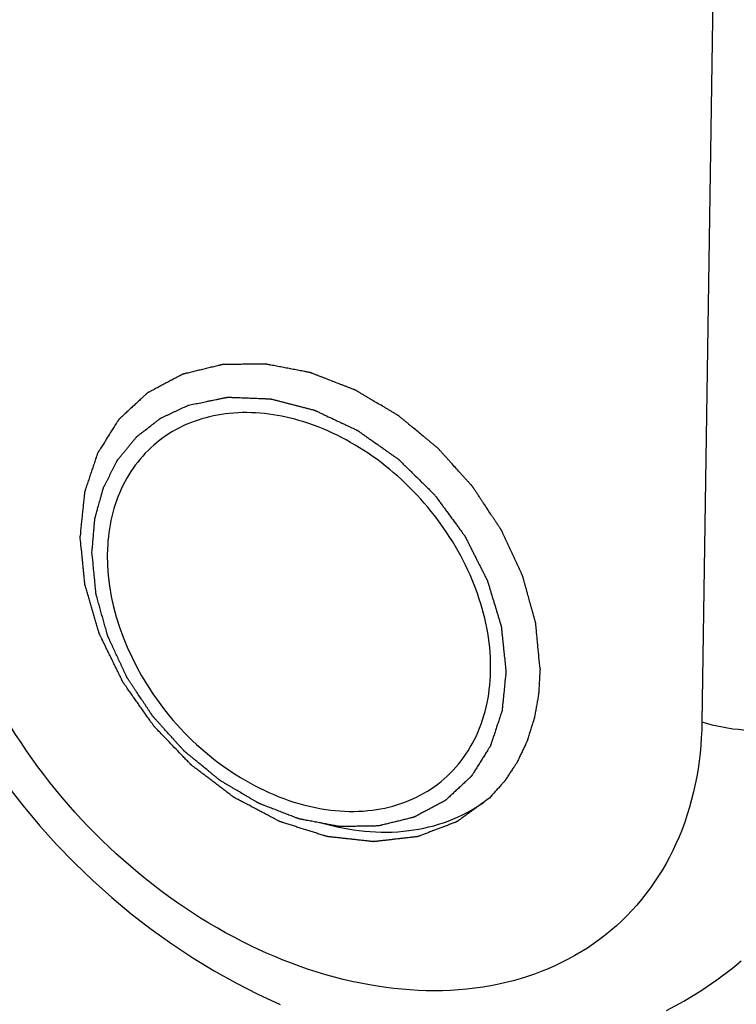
# Model space of a CAD drawing. Extents: x 0 to 594, y 0 to 420.
# Tile 76 of 93: x 550.84 to 554.08, y 219.95 to 224.4. Entities that reach past the tile are written whole.
import ezdxf

# ---------------------------------------------------------------- set-up
doc = ezdxf.new("R2010")
doc.units = 0
doc.header["$LTSCALE"] = 32.67
doc.layers.get('0').update_dxf_attribs({"linetype": 'CONTINUOUS'})

msp = doc.modelspace()

# ---------------------------------------------------------------- linework, layer by layer
at = {"color": 9, "linetype": 'CONTINUOUS'}
msp.add_line((554.0569, 230.0271), (553.9233, 221.2225), dxfattribs=at)
at = {"color": 7, "linetype": 'CONTINUOUS'}
for points in [[(550.7856, 220.9346), (550.8563, 220.8436), (550.9304, 220.7552), (551.0076, 220.6694), (551.0878, 220.5864), (551.1709, 220.5063), (551.2566, 220.4295), (551.3449, 220.3559), (551.4355, 220.2858), (551.5283, 220.2194), (551.623, 220.1567), (551.7196, 220.0978), (551.8178, 220.0431), (551.9175, 219.9925), (552.0183, 219.9462)], [(553.7631, 219.9193), (553.8422, 219.9612), (553.9183, 220.007), (553.9914, 220.0568), (554.0613, 220.1103), (554.1006, 220.1432)]]:
    msp.add_lwpolyline(points, dxfattribs=at)
msp.add_arc((552.0472, 221.9723), 0.8105, 175.1419, 176.1774, dxfattribs=at)
at = {"color": 2, "linetype": 'CONTINUOUS'}
for points, knots in [([(553.1919, 221.4635), (553.1903, 221.4808), (553.1878, 221.5067), (553.1845, 221.5413), (553.182, 221.5673), (553.18, 221.5889), (553.1783, 221.6062), (553.1771, 221.6192), (553.1759, 221.6321), (553.1748, 221.6429), (553.174, 221.6516), (553.1735, 221.657), (553.1731, 221.6613), (553.1728, 221.6646), (553.1725, 221.6673), (553.1723, 221.6692), (553.1722, 221.6702), (553.1722, 221.671), (553.1719, 221.6719), (553.1716, 221.673), (553.1711, 221.6749), (553.1703, 221.6776), (553.1694, 221.6809), (553.1682, 221.6853), (553.1666, 221.6908), (553.1642, 221.6996), (553.1611, 221.7106), (553.1575, 221.7238), (553.1538, 221.737), (553.1489, 221.7546), (553.1428, 221.7766), (553.1367, 221.7986), (553.1318, 221.8162), (553.1282, 221.8294), (553.1245, 221.8426), (553.1215, 221.8535), (553.119, 221.8623), (553.1175, 221.8678), (553.1163, 221.8722), (553.1154, 221.8755), (553.1146, 221.8783), (553.1141, 221.8802), (553.1137, 221.8813), (553.1136, 221.8821), (553.1131, 221.8829), (553.1127, 221.884), (553.1118, 221.8859), (553.1105, 221.8886), (553.1091, 221.8918), (553.1071, 221.8961), (553.1046, 221.9015), (553.1006, 221.9101), (553.0957, 221.9209), (553.0897, 221.9338), (553.0838, 221.9467), (553.0758, 221.9639), (553.0659, 221.9854), (553.056, 222.0069), (553.0481, 222.0242), (553.0421, 222.0371), (553.0362, 222.05), (553.0312, 222.0607), (553.0272, 222.0693), (553.0247, 222.0747), (553.0228, 222.079), (553.0213, 222.0822), (553.02, 222.0849), (553.0192, 222.0868), (553.0187, 222.0879), (553.0183, 222.0887), (553.0178, 222.0895), (553.0171, 222.0905), (553.0159, 222.0923), (553.0142, 222.0949), (553.0122, 222.098), (553.0094, 222.1021), (553.006, 222.1072), (553.0006, 222.1154), (552.9938, 222.1257), (552.9856, 222.1381), (552.9774, 222.1504), (552.9665, 222.1669), (552.9529, 222.1874), (552.9393, 222.208), (552.9284, 222.2245), (552.9202, 222.2368), (552.9121, 222.2492), (552.9053, 222.2594), (552.8998, 222.2677), (552.8964, 222.2728), (552.8937, 222.2769), (552.8916, 222.28), (552.8899, 222.2826), (552.8887, 222.2844), (552.8881, 222.2854), (552.8876, 222.2862), (552.8869, 222.2869), (552.8861, 222.2878), (552.8847, 222.2894), (552.8827, 222.2916), (552.8802, 222.2943), (552.8769, 222.298), (552.8729, 222.3025), (552.8663, 222.3098), (552.8582, 222.3188), (552.8484, 222.3297), (552.8386, 222.3406), (552.8255, 222.3551), (552.8092, 222.3732), (552.7929, 222.3913), (552.7798, 222.4058), (552.77, 222.4167), (552.7602, 222.4276), (552.752, 222.4366), (552.7455, 222.4439), (552.7414, 222.4484), (552.7382, 222.452), (552.7357, 222.4547), (552.7337, 222.457), (552.7323, 222.4586), (552.7314, 222.4595), (552.7308, 222.4602), (552.7301, 222.4607), (552.7292, 222.4615), (552.7276, 222.4629), (552.7252, 222.4648), (552.7224, 222.4671), (552.7187, 222.4702), (552.7141, 222.474), (552.7066, 222.4801), (552.6973, 222.4878), (552.6861, 222.497), (552.675, 222.5062), (552.6601, 222.5185), (552.6414, 222.5339), (552.6228, 222.5493), (552.6079, 222.5615), (552.5968, 222.5708), (552.5856, 222.58), (552.5763, 222.5877), (552.5688, 222.5938), (552.5642, 222.5976), (552.5605, 222.6007), (552.5577, 222.603), (552.5553, 222.6049), (552.5537, 222.6063), (552.5528, 222.607), (552.5521, 222.6077), (552.5513, 222.6081), (552.5503, 222.6087), (552.5485, 222.6097), (552.546, 222.6112), (552.543, 222.613), (552.5389, 222.6154), (552.5339, 222.6184), (552.5258, 222.6232), (552.5157, 222.6292), (552.5036, 222.6364), (552.4915, 222.6436), (552.4753, 222.6533), (552.4551, 222.6653), (552.4349, 222.6773), (552.4187, 222.6869), (552.4066, 222.6941), (552.3945, 222.7013), (552.3844, 222.7073), (552.3763, 222.7121), (552.3712, 222.7151), (552.3672, 222.7175), (552.3642, 222.7193), (552.3616, 222.7208), (552.3599, 222.7219), (552.3589, 222.7224), (552.3581, 222.7229), (552.3573, 222.7232), (552.3562, 222.7236), (552.3544, 222.7244), (552.3517, 222.7254), (552.3485, 222.7266), (552.3442, 222.7283), (552.3389, 222.7304), (552.3303, 222.7337), (552.3196, 222.7379), (552.3068, 222.7429), (552.2939, 222.7478), (552.2768, 222.7545), (552.2554, 222.7628), (552.234, 222.7711), (552.2169, 222.7778), (552.2041, 222.7828), (552.1912, 222.7877), (552.1805, 222.7919), (552.172, 222.7952), (552.1666, 222.7973), (552.1623, 222.799), (552.1591, 222.8002), (552.1564, 222.8012), (552.1546, 222.802), (552.1535, 222.8024), (552.1527, 222.8028), (552.1519, 222.8028), (552.1509, 222.8031), (552.149, 222.8034), (552.1464, 222.8039), (552.1432, 222.8045), (552.139, 222.8053), (552.1338, 222.8063), (552.1254, 222.8079), (552.1149, 222.8099), (552.1022, 222.8123), (552.0896, 222.8147), (552.0728, 222.8179), (552.0518, 222.8219), (552.0307, 222.826), (552.0139, 222.8292), (552.0013, 222.8316), (551.9887, 222.834), (551.9782, 222.836), (551.9698, 222.8376), (551.9645, 222.8386), (551.9603, 222.8394), (551.9572, 222.84), (551.9545, 222.8405), (551.9527, 222.8408), (551.9516, 222.841), (551.9508, 222.8412), (551.9501, 222.8412), (551.9491, 222.8412), (551.9473, 222.8411), (551.9448, 222.8411), (551.9417, 222.8411), (551.9377, 222.841), (551.9326, 222.8409), (551.9246, 222.8408), (551.9144, 222.8407), (551.9023, 222.8405), (551.8902, 222.8404), (551.874, 222.8402), (551.8538, 222.8399), (551.8335, 222.8396), (551.8174, 222.8394), (551.8052, 222.8393), (551.7931, 222.8391), (551.783, 222.839), (551.7749, 222.8389), (551.7698, 222.8388), (551.7658, 222.8387), (551.7627, 222.8387), (551.7602, 222.8387), (551.7585, 222.8386), (551.7574, 222.8386), (551.7567, 222.8387), (551.756, 222.8384), (551.755, 222.8382), (551.7534, 222.8378), (551.7511, 222.8373), (551.7483, 222.8366), (551.7446, 222.8357), (551.7399, 222.8345), (551.7324, 222.8327), (551.7231, 222.8305), (551.7119, 222.8277), (551.7007, 222.825), (551.6858, 222.8214), (551.6671, 222.8169), (551.6485, 222.8123), (551.6336, 222.8087), (551.6224, 222.806), (551.6112, 222.8033), (551.6019, 222.801), (551.5944, 222.7992), (551.5897, 222.798), (551.586, 222.7971), (551.5832, 222.7965), (551.5809, 222.7959), (551.5792, 222.7955), (551.5783, 222.7953), (551.5776, 222.7951), (551.577, 222.7947), (551.5761, 222.7943), (551.5747, 222.7935), (551.5726, 222.7924), (551.5701, 222.7911), (551.5668, 222.7894), (551.5626, 222.7872), (551.556, 222.7836), (551.5476, 222.7792), (551.5377, 222.7739), (551.5277, 222.7686), (551.5144, 222.7616), (551.4977, 222.7528), (551.4811, 222.744), (551.4678, 222.7369), (551.4578, 222.7316), (551.4478, 222.7263), (551.4395, 222.7219), (551.4328, 222.7184), (551.4287, 222.7162), (551.4253, 222.7144), (551.4228, 222.7131), (551.4208, 222.712), (551.4193, 222.7112), (551.4185, 222.7108), (551.4178, 222.7105), (551.4174, 222.71), (551.4167, 222.7094), (551.4155, 222.7083), (551.4138, 222.7067), (551.4118, 222.7049), (551.4091, 222.7024), (551.4058, 222.6992), (551.4004, 222.6943), (551.3937, 222.688), (551.3857, 222.6806), (551.3776, 222.6731), (551.3669, 222.6631), (551.3535, 222.6507), (551.3401, 222.6382), (551.3293, 222.6283), (551.3213, 222.6208), (551.3133, 222.6133), (551.3066, 222.6071), (551.3012, 222.6021), (551.2978, 222.599), (551.2952, 222.5965), (551.2931, 222.5946), (551.2915, 222.5931), (551.2903, 222.592), (551.2896, 222.5914), (551.2891, 222.5909), (551.2888, 222.5903), (551.2882, 222.5895), (551.2874, 222.5881), (551.2861, 222.5862), (551.2846, 222.5838), (551.2826, 222.5807), (551.2801, 222.5767), (551.2761, 222.5704), (551.2711, 222.5626), (551.2652, 222.5531), (551.2592, 222.5437), (551.2512, 222.5311), (551.2412, 222.5154), (551.2312, 222.4996), (551.2232, 222.487), (551.2172, 222.4776), (551.2112, 222.4681), (551.2063, 222.4603), (551.2023, 222.454), (551.1998, 222.45), (551.1978, 222.4469), (551.1963, 222.4445), (551.195, 222.4426), (551.1941, 222.4412), (551.1937, 222.4404), (551.1932, 222.4398), (551.1931, 222.4391), (551.1927, 222.4382), (551.1922, 222.4366), (551.1914, 222.4343), (551.1905, 222.4315), (551.1893, 222.4278), (551.1877, 222.4232), (551.1852, 222.4159), (551.1822, 222.4067), (551.1784, 222.3956), (551.1747, 222.3845), (551.1698, 222.3698), (551.1636, 222.3514), (551.1574, 222.333), (551.1525, 222.3182), (551.1488, 222.3072), (551.1451, 222.2961), (551.142, 222.2869), (551.1395, 222.2795), (551.138, 222.2749), (551.1368, 222.2713), (551.1358, 222.2685), (551.1351, 222.2662), (551.1345, 222.2646), (551.1342, 222.2637), (551.1339, 222.263), (551.1339, 222.2622), (551.1338, 222.2612), (551.1336, 222.2593), (551.1333, 222.2567), (551.133, 222.2536), (551.1326, 222.2495), (551.1321, 222.2443), (551.1312, 222.236), (551.1301, 222.2256), (551.1288, 222.2131), (551.1276, 222.2006), (551.1259, 222.184), (551.1237, 222.1632), (551.1212, 222.1383), (551.1177, 222.105), (551.1152, 222.0801), (551.1135, 222.0635)], [0, 0, 0, 0, 0.015625, 0.023438, 0.03125, 0.039062, 0.042969, 0.046875, 0.050781, 0.054688, 0.056641, 0.058594, 0.05957, 0.060547, 0.061523, 0.062012, 0.062256, 0.0625, 0.062744, 0.062988, 0.063477, 0.064453, 0.06543, 0.066406, 0.068359, 0.070312, 0.074219, 0.078125, 0.082031, 0.085938, 0.09375, 0.101562, 0.105469, 0.109375, 0.113281, 0.117188, 0.119141, 0.121094, 0.12207, 0.123047, 0.124023, 0.124512, 0.124756, 0.125, 0.125244, 0.125488, 0.125977, 0.126953, 0.12793, 0.128906, 0.130859, 0.132812, 0.136719, 0.140625, 0.144531, 0.148438, 0.15625, 0.164062, 0.167969, 0.171875, 0.175781, 0.179688, 0.181641, 0.183594, 0.18457, 0.185547, 0.186523, 0.187012, 0.187256, 0.1875, 0.187744, 0.187988, 0.188477, 0.189453, 0.19043, 0.191406, 0.193359, 0.195312, 0.199219, 0.203125, 0.207031, 0.210938, 0.21875, 0.226562, 0.230469, 0.234375, 0.238281, 0.242188, 0.244141, 0.246094, 0.24707, 0.248047, 0.249023, 0.249512, 0.249756, 0.25, 0.250244, 0.250488, 0.250977, 0.251953, 0.25293, 0.253906, 0.255859, 0.257812, 0.261719, 0.265625, 0.269531, 0.273438, 0.28125, 0.289062, 0.292969, 0.296875, 0.300781, 0.304688, 0.306641, 0.308594, 0.30957, 0.310547, 0.311523, 0.312012, 0.312256, 0.3125, 0.312744, 0.312988, 0.313477, 0.314453, 0.31543, 0.316406, 0.318359, 0.320312, 0.324219, 0.328125, 0.332031, 0.335938, 0.34375, 0.351562, 0.355469, 0.359375, 0.363281, 0.367188, 0.369141, 0.371094, 0.37207, 0.373047, 0.374023, 0.374512, 0.374756, 0.375, 0.375244, 0.375488, 0.375977, 0.376953, 0.37793, 0.378906, 0.380859, 0.382812, 0.386719, 0.390625, 0.394531, 0.398438, 0.40625, 0.414062, 0.417969, 0.421875, 0.425781, 0.429688, 0.431641, 0.433594, 0.43457, 0.435547, 0.436523, 0.437012, 0.437256, 0.4375, 0.437744, 0.437988, 0.438477, 0.439453, 0.44043, 0.441406, 0.443359, 0.445312, 0.449219, 0.453125, 0.457031, 0.460938, 0.46875, 0.476562, 0.480469, 0.484375, 0.488281, 0.492188, 0.494141, 0.496094, 0.49707, 0.498047, 0.499023, 0.499512, 0.499756, 0.5, 0.500244, 0.500488, 0.500977, 0.501953, 0.50293, 0.503906, 0.505859, 0.507812, 0.511719, 0.515625, 0.519531, 0.523438, 0.53125, 0.539062, 0.542969, 0.546875, 0.550781, 0.554688, 0.556641, 0.558594, 0.55957, 0.560547, 0.561523, 0.562012, 0.562256, 0.5625, 0.562744, 0.562988, 0.563477, 0.564453, 0.56543, 0.566406, 0.568359, 0.570312, 0.574219, 0.578125, 0.582031, 0.585938, 0.59375, 0.601562, 0.605469, 0.609375, 0.613281, 0.617188, 0.619141, 0.621094, 0.62207, 0.623047, 0.624023, 0.624512, 0.624756, 0.625, 0.625244, 0.625488, 0.625977, 0.626953, 0.62793, 0.628906, 0.630859, 0.632812, 0.636719, 0.640625, 0.644531, 0.648438, 0.65625, 0.664062, 0.667969, 0.671875, 0.675781, 0.679688, 0.681641, 0.683594, 0.68457, 0.685547, 0.686523, 0.687012, 0.687256, 0.6875, 0.687744, 0.687988, 0.688477, 0.689453, 0.69043, 0.691406, 0.693359, 0.695312, 0.699219, 0.703125, 0.707031, 0.710938, 0.71875, 0.726562, 0.730469, 0.734375, 0.738281, 0.742188, 0.744141, 0.746094, 0.74707, 0.748047, 0.749023, 0.749512, 0.749756, 0.75, 0.750244, 0.750488, 0.750977, 0.751953, 0.75293, 0.753906, 0.755859, 0.757812, 0.761719, 0.765625, 0.769531, 0.773438, 0.78125, 0.789062, 0.792969, 0.796875, 0.800781, 0.804688, 0.806641, 0.808594, 0.80957, 0.810547, 0.811523, 0.812012, 0.812256, 0.8125, 0.812744, 0.812988, 0.813477, 0.814453, 0.81543, 0.816406, 0.818359, 0.820312, 0.824219, 0.828125, 0.832031, 0.835938, 0.84375, 0.851562, 0.855469, 0.859375, 0.863281, 0.867188, 0.869141, 0.871094, 0.87207, 0.873047, 0.874023, 0.874512, 0.874756, 0.875, 0.875244, 0.875488, 0.875977, 0.876953, 0.87793, 0.878906, 0.880859, 0.882812, 0.886719, 0.890625, 0.894531, 0.898438, 0.90625, 0.914062, 0.917969, 0.921875, 0.925781, 0.929688, 0.931641, 0.933594, 0.93457, 0.935547, 0.936523, 0.937012, 0.937256, 0.9375, 0.937744, 0.937988, 0.938477, 0.939453, 0.94043, 0.941406, 0.943359, 0.945312, 0.949219, 0.953125, 0.957031, 0.960938, 0.96875, 0.976562, 0.984375, 1, 1, 1, 1]), ([(551.6027, 222.655), (551.612, 222.6569), (551.6306, 222.6606), (551.6585, 222.6663), (551.6817, 222.671), (551.7003, 222.6748), (551.7142, 222.6777), (551.7281, 222.6805), (551.7421, 222.6833), (551.7537, 222.6857), (551.763, 222.6876), (551.7688, 222.6888), (551.7734, 222.6897), (551.7763, 222.6903), (551.7786, 222.6908), (551.7801, 222.6911), (551.7813, 222.6913), (551.7825, 222.6912), (551.7847, 222.6912), (551.7879, 222.691), (551.7916, 222.6909), (551.7954, 222.6907), (551.8004, 222.6905), (551.8067, 222.6903), (551.8167, 222.6899), (551.8293, 222.6894), (551.8444, 222.6888), (551.8645, 222.688), (551.8896, 222.687), (551.9147, 222.6861), (551.9348, 222.6853), (551.9473, 222.6848), (551.9561, 222.6844), (551.9611, 222.6842), (551.9649, 222.6841), (551.968, 222.684), (551.9706, 222.6839), (551.9724, 222.6838), (551.974, 222.6838), (551.9753, 222.6834), (551.9766, 222.6831), (551.9782, 222.6827), (551.9821, 222.6817), (551.9879, 222.6802), (551.9957, 222.6782), (552.0034, 222.6762), (552.0138, 222.6735), (552.0267, 222.6702), (552.0422, 222.6662), (552.0578, 222.6622), (552.0733, 222.6582), (552.0888, 222.6542), (552.1043, 222.6502), (552.1198, 222.6462), (552.1328, 222.6429), (552.1431, 222.6403), (552.1509, 222.6383), (552.1587, 222.6363), (552.1645, 222.6348), (552.1684, 222.6338), (552.17, 222.6334), (552.1713, 222.633), (552.1726, 222.6327), (552.1741, 222.632), (552.1761, 222.6311), (552.1786, 222.6299), (552.1818, 222.6284), (552.1856, 222.6266), (552.1907, 222.6242), (552.1996, 222.6199), (552.2123, 222.6139), (552.2327, 222.6043), (552.2582, 222.5923), (552.2836, 222.5803), (552.304, 222.5707), (552.3193, 222.5635), (552.332, 222.5575), (552.3422, 222.5527), (552.3498, 222.5491), (552.3562, 222.546), (552.3613, 222.5437), (552.3651, 222.5418), (552.3683, 222.5404), (552.3706, 222.5386), (552.373, 222.537), (552.376, 222.5348), (552.3808, 222.5315), (552.3868, 222.5273), (552.3963, 222.5205), (552.4083, 222.5121), (552.4226, 222.502), (552.4417, 222.4885), (552.4609, 222.4751), (552.48, 222.4616), (552.4943, 222.4515), (552.5087, 222.4414), (552.5206, 222.433), (552.5302, 222.4262), (552.5361, 222.422), (552.5409, 222.4187), (552.5445, 222.4161), (552.5475, 222.414), (552.5496, 222.4126), (552.5508, 222.4117), (552.5517, 222.4111), (552.5525, 222.4103), (552.5535, 222.4093), (552.5554, 222.4074), (552.5581, 222.4048), (552.5612, 222.4017), (552.5655, 222.3975), (552.5708, 222.3923), (552.5793, 222.3839), (552.5899, 222.3734), (552.6027, 222.3609), (552.6154, 222.3484), (552.6325, 222.3316), (552.6495, 222.3149), (552.6665, 222.2982), (552.6792, 222.2857), (552.6898, 222.2752), (552.6983, 222.2668), (552.7037, 222.2616), (552.7079, 222.2574), (552.7106, 222.2548), (552.7127, 222.2527), (552.7149, 222.2507), (552.7171, 222.2476), (552.7198, 222.2439), (552.7233, 222.239), (552.7278, 222.2329), (552.7332, 222.2256), (552.7404, 222.2158), (552.7493, 222.2036), (552.7601, 222.189), (552.7744, 222.1694), (552.7923, 222.145), (552.8102, 222.1205), (552.8245, 222.101), (552.8335, 222.0888), (552.8398, 222.0802), (552.8433, 222.0753), (552.846, 222.0717), (552.8483, 222.0686), (552.8501, 222.0662), (552.8514, 222.0643), (552.8526, 222.0628), (552.8532, 222.0615), (552.8542, 222.0595), (552.8563, 222.0553), (552.8596, 222.0488), (552.8636, 222.041), (552.8675, 222.0331), (552.8728, 222.0227), (552.8794, 222.0097), (552.8873, 221.994), (552.8952, 221.9784), (552.9031, 221.9627), (552.911, 221.9471), (552.9189, 221.9314), (552.9268, 221.9158), (552.9334, 221.9027), (552.9387, 221.8923), (552.9426, 221.8845), (552.9466, 221.8767), (552.9499, 221.8701), (552.952, 221.8659), (552.953, 221.8639), (552.9537, 221.8626), (552.9542, 221.861), (552.9548, 221.8589), (552.9556, 221.8562), (552.9567, 221.8529), (552.9579, 221.8488), (552.9595, 221.8435), (552.9624, 221.834), (552.9665, 221.8206), (552.973, 221.799), (552.9812, 221.7721), (552.9894, 221.7452), (552.9959, 221.7237), (553.0008, 221.7075), (553.0049, 221.6941), (553.0082, 221.6833), (553.0106, 221.6752), (553.0127, 221.6685), (553.0143, 221.6631), (553.0155, 221.6591), (553.0166, 221.6557), (553.0168, 221.653), (553.0171, 221.6504), (553.0174, 221.647), (553.018, 221.6416), (553.0187, 221.635), (553.0198, 221.6242), (553.0212, 221.6109), (553.0229, 221.5948), (553.0246, 221.5787), (553.0262, 221.5627), (553.0285, 221.5412), (553.0313, 221.5144), (553.0346, 221.4823), (553.0369, 221.4609), (553.038, 221.4502)], [0, 0, 0, 0, 0.015625, 0.03125, 0.046875, 0.054688, 0.0625, 0.070312, 0.078125, 0.085938, 0.089844, 0.09375, 0.095703, 0.097656, 0.098633, 0.099609, 0.100098, 0.100586, 0.101562, 0.103516, 0.105469, 0.107422, 0.109375, 0.113281, 0.117188, 0.125, 0.132812, 0.140625, 0.15625, 0.171875, 0.179688, 0.1875, 0.191406, 0.193359, 0.195312, 0.197266, 0.198242, 0.199219, 0.200195, 0.200684, 0.201172, 0.202148, 0.203125, 0.207031, 0.210938, 0.214844, 0.21875, 0.226562, 0.234375, 0.242188, 0.25, 0.257812, 0.265625, 0.273438, 0.28125, 0.285156, 0.289062, 0.292969, 0.296875, 0.297852, 0.298828, 0.299316, 0.299805, 0.300781, 0.301758, 0.302734, 0.304688, 0.306641, 0.308594, 0.3125, 0.320312, 0.328125, 0.34375, 0.359375, 0.367188, 0.375, 0.382812, 0.386719, 0.390625, 0.394531, 0.396484, 0.398438, 0.400391, 0.401367, 0.402344, 0.404297, 0.40625, 0.410156, 0.414062, 0.421875, 0.429688, 0.4375, 0.453125, 0.460938, 0.46875, 0.476562, 0.484375, 0.488281, 0.492188, 0.494141, 0.496094, 0.498047, 0.499023, 0.499512, 0.5, 0.500488, 0.500977, 0.501953, 0.503906, 0.505859, 0.507812, 0.511719, 0.515625, 0.523438, 0.53125, 0.539062, 0.546875, 0.5625, 0.570312, 0.578125, 0.585938, 0.589844, 0.59375, 0.595703, 0.597656, 0.598633, 0.599609, 0.601562, 0.603516, 0.605469, 0.609375, 0.613281, 0.617188, 0.625, 0.632812, 0.640625, 0.65625, 0.671875, 0.679688, 0.6875, 0.691406, 0.693359, 0.695312, 0.697266, 0.698242, 0.699219, 0.700195, 0.700684, 0.701172, 0.703125, 0.707031, 0.710938, 0.714844, 0.71875, 0.726562, 0.734375, 0.742188, 0.75, 0.757812, 0.765625, 0.773438, 0.78125, 0.785156, 0.789062, 0.792969, 0.796875, 0.798828, 0.799316, 0.799805, 0.800781, 0.801758, 0.802734, 0.804688, 0.806641, 0.808594, 0.8125, 0.820312, 0.828125, 0.84375, 0.859375, 0.867188, 0.875, 0.882812, 0.886719, 0.890625, 0.894531, 0.896484, 0.898438, 0.900391, 0.901367, 0.902344, 0.904297, 0.90625, 0.910156, 0.914062, 0.921875, 0.929688, 0.9375, 0.945312, 0.953125, 0.96875, 0.984375, 1, 1, 1, 1]), ([(551.1674, 221.9902), (551.1682, 221.9997), (551.1699, 222.0187), (551.1723, 222.0473), (551.1744, 222.071), (551.176, 222.0901), (551.1772, 222.1043), (551.1782, 222.1162), (551.1791, 222.1257), (551.1796, 222.1317), (551.18, 222.1364), (551.1802, 222.1394), (551.1804, 222.1415), (551.1805, 222.1427), (551.1809, 222.1437), (551.1812, 222.1451), (551.1819, 222.1473), (551.1826, 222.1501), (551.1838, 222.1544), (551.1854, 222.1599), (551.1872, 222.1665), (551.1896, 222.1753), (551.1939, 222.1906), (551.2, 222.2126), (551.206, 222.2345), (551.2103, 222.2498), (551.2127, 222.2586), (551.2146, 222.2652), (551.2161, 222.2707), (551.2173, 222.2751), (551.2181, 222.2778), (551.2187, 222.28), (551.2191, 222.2814), (551.2193, 222.2825), (551.2198, 222.2835), (551.2207, 222.2852), (551.2219, 222.2876), (551.2239, 222.2915), (551.2264, 222.2964), (551.2304, 222.3042), (551.2353, 222.3139), (551.2413, 222.3256), (551.2473, 222.3373), (551.2532, 222.349), (551.2592, 222.3606), (551.2652, 222.3723), (551.2702, 222.3821), (551.2741, 222.3898), (551.2766, 222.3947), (551.2786, 222.3986), (551.2801, 222.4015), (551.2814, 222.404), (551.2822, 222.4057), (551.2827, 222.4066), (551.283, 222.4074), (551.2836, 222.408), (551.2843, 222.4088), (551.2855, 222.4102), (551.2871, 222.4123), (551.2892, 222.4148), (551.2919, 222.4181), (551.2953, 222.4222), (551.3007, 222.4288), (551.3074, 222.437), (551.3156, 222.4469), (551.3237, 222.4568), (551.3318, 222.4666), (551.3399, 222.4765), (551.3481, 222.4864), (551.3548, 222.4946), (551.3602, 222.5012), (551.3636, 222.5053), (551.3663, 222.5086), (551.368, 222.5107), (551.3692, 222.5121), (551.3699, 222.5129), (551.3708, 222.5135), (551.3718, 222.5144), (551.3735, 222.5157), (551.3756, 222.5173), (551.3789, 222.5199), (551.3831, 222.5231), (551.3881, 222.527), (551.3948, 222.5322), (551.4065, 222.5413), (551.4233, 222.5543), (551.44, 222.5673), (551.4517, 222.5764), (551.4584, 222.5816), (551.4635, 222.5855), (551.4677, 222.5888), (551.471, 222.5914), (551.4731, 222.593), (551.4748, 222.5943), (551.4758, 222.5951), (551.4766, 222.5958), (551.4773, 222.5961), (551.4781, 222.5965), (551.4796, 222.5972), (551.4818, 222.5982), (551.4857, 222.6001), (551.4906, 222.6024), (551.4985, 222.6061), (551.5083, 222.6107), (551.5201, 222.6162), (551.5319, 222.6217), (551.5437, 222.6273), (551.5595, 222.6347), (551.5791, 222.6439), (551.5949, 222.6513), (551.6027, 222.655)], [0, 0, 0, 0, 0.03125, 0.0625, 0.09375, 0.109375, 0.125, 0.140625, 0.148438, 0.15625, 0.160156, 0.164062, 0.166016, 0.166992, 0.167969, 0.169922, 0.171875, 0.175781, 0.179688, 0.1875, 0.195312, 0.203125, 0.21875, 0.25, 0.28125, 0.296875, 0.304688, 0.3125, 0.320312, 0.324219, 0.328125, 0.330078, 0.332031, 0.333008, 0.333984, 0.335938, 0.339844, 0.34375, 0.351562, 0.359375, 0.375, 0.390625, 0.40625, 0.421875, 0.4375, 0.453125, 0.46875, 0.476562, 0.484375, 0.488281, 0.492188, 0.496094, 0.498047, 0.499023, 0.5, 0.500977, 0.501953, 0.503906, 0.507812, 0.511719, 0.515625, 0.523438, 0.53125, 0.546875, 0.5625, 0.578125, 0.59375, 0.609375, 0.625, 0.640625, 0.648438, 0.65625, 0.660156, 0.664062, 0.666016, 0.666992, 0.667969, 0.669922, 0.671875, 0.675781, 0.679688, 0.6875, 0.695312, 0.703125, 0.71875, 0.75, 0.78125, 0.796875, 0.804688, 0.8125, 0.820312, 0.824219, 0.828125, 0.830078, 0.832031, 0.833008, 0.833984, 0.834961, 0.835938, 0.839844, 0.84375, 0.851562, 0.859375, 0.875, 0.890625, 0.90625, 0.921875, 0.9375, 0.96875, 1, 1, 1, 1]), ([(552.9634, 220.8792), (552.9542, 220.8725), (552.9358, 220.8591), (552.9127, 220.8424), (552.8943, 220.829), (552.8805, 220.8189), (552.8667, 220.8089), (552.8529, 220.7988), (552.8414, 220.7904), (552.8333, 220.7846), (552.8287, 220.7812), (552.8253, 220.7787), (552.8224, 220.7766), (552.8201, 220.775), (552.8187, 220.7739), (552.8175, 220.7731), (552.8168, 220.7726), (552.8162, 220.7721), (552.8156, 220.7718), (552.8143, 220.7714), (552.8126, 220.7707), (552.8098, 220.7696), (552.8064, 220.7683), (552.8008, 220.7662), (552.7939, 220.7636), (552.7856, 220.7604), (552.7745, 220.7562), (552.7606, 220.7509), (552.7439, 220.7446), (552.7273, 220.7383), (552.7106, 220.732), (552.694, 220.7256), (552.6801, 220.7204), (552.669, 220.7161), (552.6607, 220.713), (552.6537, 220.7103), (552.6482, 220.7082), (552.6447, 220.7069), (552.6419, 220.7059), (552.6402, 220.7052), (552.639, 220.7047), (552.6383, 220.7045), (552.6375, 220.7044), (552.6365, 220.7043), (552.635, 220.7041), (552.6331, 220.7039), (552.63, 220.7036), (552.6261, 220.7031), (552.6214, 220.7026), (552.6153, 220.7019), (552.6044, 220.7006), (552.5889, 220.6989), (552.5704, 220.6967), (552.5518, 220.6946), (552.5332, 220.6925), (552.5146, 220.6903), (552.4992, 220.6886), (552.4868, 220.6871), (552.4775, 220.6861), (552.4682, 220.685), (552.4605, 220.6841), (552.4543, 220.6834), (552.4504, 220.683), (552.4473, 220.6826), (552.445, 220.6823), (552.443, 220.6821), (552.4417, 220.682), (552.4409, 220.6819), (552.4403, 220.6818), (552.4397, 220.6819), (552.4389, 220.682), (552.4375, 220.6821), (552.4354, 220.6824), (552.4329, 220.6826), (552.4297, 220.683), (552.4255, 220.6834), (552.419, 220.6841), (552.4108, 220.685), (552.4009, 220.6861), (552.391, 220.6872), (552.3779, 220.6886), (552.3615, 220.6904), (552.3418, 220.6926), (552.322, 220.6947), (552.3023, 220.6969), (552.2826, 220.6991), (552.2662, 220.7009), (552.2547, 220.7021), (552.2481, 220.7028), (552.2432, 220.7034), (552.2383, 220.7039), (552.2346, 220.7043), (552.2321, 220.7046), (552.2311, 220.7047), (552.2302, 220.7048), (552.2294, 220.705), (552.228, 220.7055), (552.2259, 220.7061), (552.2225, 220.7072), (552.2184, 220.7085), (552.2117, 220.7106), (552.2033, 220.7133), (552.1933, 220.7164), (552.18, 220.7207), (552.1633, 220.726), (552.1433, 220.7323), (552.1233, 220.7387), (552.1032, 220.745), (552.0832, 220.7514), (552.0665, 220.7567), (552.0532, 220.7609), (552.0432, 220.7641), (552.0348, 220.7667), (552.0282, 220.7688), (552.024, 220.7702), (552.0206, 220.7712), (552.0186, 220.7719), (552.0171, 220.7723), (552.0163, 220.7726), (552.0155, 220.7731), (552.0144, 220.7736), (552.012, 220.7749), (552.0084, 220.7768), (552.0035, 220.7794), (551.9986, 220.782), (551.9921, 220.7854), (551.9808, 220.7914), (551.9645, 220.7999), (551.945, 220.8102), (551.9256, 220.8205), (551.9061, 220.8308), (551.8866, 220.8411), (551.8704, 220.8496), (551.8574, 220.8565), (551.8476, 220.8616), (551.8379, 220.8667), (551.8298, 220.871), (551.8233, 220.8745), (551.8192, 220.8766), (551.816, 220.8783), (551.8135, 220.8796), (551.8115, 220.8807), (551.8101, 220.8814), (551.8093, 220.8818), (551.8087, 220.8821), (551.8081, 220.8826), (551.8073, 220.8832), (551.806, 220.8842), (551.8041, 220.8856), (551.8019, 220.8873), (551.7989, 220.8896), (551.7951, 220.8925), (551.789, 220.8971), (551.7815, 220.9028), (551.7724, 220.9097), (551.7634, 220.9166), (551.7513, 220.9258), (551.7362, 220.9372), (551.7181, 220.951), (551.7, 220.9648), (551.6818, 220.9785), (551.6637, 220.9923), (551.6486, 221.0038), (551.6381, 221.0118), (551.632, 221.0164), (551.6275, 221.0198), (551.623, 221.0233), (551.6196, 221.0259), (551.6173, 221.0276), (551.6164, 221.0283), (551.6156, 221.0289), (551.6149, 221.0295), (551.6138, 221.0307), (551.6121, 221.0324), (551.6095, 221.0352), (551.6062, 221.0386), (551.601, 221.044), (551.5944, 221.0509), (551.5865, 221.059), (551.5761, 221.07), (551.5577, 221.0891), (551.5315, 221.1164), (551.5052, 221.1437), (551.4869, 221.1628), (551.4764, 221.1737), (551.4685, 221.1819), (551.4619, 221.1887), (551.4567, 221.1941), (551.4534, 221.1976), (551.4508, 221.2003), (551.4492, 221.202), (551.448, 221.2032), (551.4474, 221.2039), (551.4468, 221.2047), (551.4461, 221.2057), (551.4445, 221.208), (551.442, 221.2116), (551.4387, 221.2163), (551.4354, 221.221), (551.431, 221.2273), (551.4232, 221.2383), (551.4122, 221.254), (551.399, 221.2728), (551.3857, 221.2917), (551.3725, 221.3105), (551.3593, 221.3294), (551.3482, 221.3451), (551.3394, 221.3577), (551.3328, 221.3671), (551.3262, 221.3765), (551.3206, 221.3844), (551.3162, 221.3907), (551.3135, 221.3946), (551.3113, 221.3977), (551.3096, 221.4001), (551.3082, 221.4021), (551.3073, 221.4034), (551.3067, 221.4042), (551.3063, 221.4048), (551.306, 221.4054), (551.3056, 221.4063), (551.3049, 221.4078), (551.3038, 221.4099), (551.3026, 221.4124), (551.301, 221.4158), (551.2989, 221.42), (551.2956, 221.4268), (551.2915, 221.4352), (551.2865, 221.4454), (551.2816, 221.4555), (551.275, 221.469), (551.2668, 221.4859), (551.2569, 221.5062), (551.247, 221.5265), (551.2371, 221.5467), (551.2272, 221.567), (551.219, 221.5839), (551.2132, 221.5957), (551.2099, 221.6025), (551.2075, 221.6075), (551.205, 221.6126), (551.2032, 221.6164), (551.2019, 221.619), (551.2014, 221.62), (551.201, 221.6209), (551.2007, 221.6217), (551.2003, 221.6232), (551.1996, 221.6254), (551.1986, 221.6289), (551.1973, 221.6332), (551.1953, 221.6402), (551.1927, 221.6488), (551.1897, 221.6593), (551.1856, 221.6732), (551.1805, 221.6905), (551.1744, 221.7114), (551.1683, 221.7322), (551.1622, 221.753), (551.1561, 221.7739), (551.151, 221.7912), (551.1469, 221.8051), (551.1438, 221.8156), (551.1413, 221.8242), (551.1393, 221.8312), (551.138, 221.8355), (551.137, 221.839), (551.1363, 221.8412), (551.1359, 221.8427), (551.1356, 221.8436), (551.1356, 221.8444), (551.1355, 221.8455), (551.1352, 221.8481), (551.1348, 221.8519), (551.1343, 221.8571), (551.1338, 221.8623), (551.1331, 221.8691), (551.1319, 221.8812), (551.1301, 221.8984), (551.128, 221.919), (551.126, 221.9397), (551.1239, 221.9603), (551.1211, 221.9878), (551.1176, 222.0222), (551.1149, 222.0497), (551.1135, 222.0635)], [0, 0, 0, 0, 0.015625, 0.03125, 0.039062, 0.046875, 0.054688, 0.0625, 0.070312, 0.074219, 0.076172, 0.078125, 0.080078, 0.081055, 0.082031, 0.08252, 0.083008, 0.083252, 0.083496, 0.083984, 0.084961, 0.085938, 0.087891, 0.089844, 0.09375, 0.097656, 0.101562, 0.109375, 0.117188, 0.125, 0.132812, 0.140625, 0.148438, 0.152344, 0.15625, 0.160156, 0.162109, 0.164062, 0.165039, 0.166016, 0.166504, 0.166748, 0.166992, 0.16748, 0.167969, 0.168945, 0.169922, 0.171875, 0.173828, 0.175781, 0.179688, 0.1875, 0.195312, 0.203125, 0.210938, 0.21875, 0.226562, 0.230469, 0.234375, 0.238281, 0.242188, 0.244141, 0.246094, 0.24707, 0.248047, 0.249023, 0.249512, 0.249756, 0.25, 0.250244, 0.250488, 0.250977, 0.251953, 0.25293, 0.253906, 0.255859, 0.257812, 0.261719, 0.265625, 0.269531, 0.273438, 0.28125, 0.289062, 0.296875, 0.304688, 0.3125, 0.320312, 0.324219, 0.326172, 0.328125, 0.330078, 0.332031, 0.33252, 0.333008, 0.333252, 0.333496, 0.333984, 0.334961, 0.335938, 0.337891, 0.339844, 0.34375, 0.347656, 0.351562, 0.359375, 0.367188, 0.375, 0.382812, 0.390625, 0.398438, 0.402344, 0.40625, 0.410156, 0.412109, 0.414062, 0.415039, 0.416016, 0.416504, 0.416748, 0.416992, 0.41748, 0.417969, 0.419922, 0.421875, 0.423828, 0.425781, 0.429688, 0.4375, 0.445312, 0.453125, 0.460938, 0.46875, 0.476562, 0.480469, 0.484375, 0.488281, 0.492188, 0.494141, 0.496094, 0.49707, 0.498047, 0.499023, 0.499512, 0.499756, 0.5, 0.500244, 0.500488, 0.500977, 0.501953, 0.50293, 0.503906, 0.505859, 0.507812, 0.511719, 0.515625, 0.519531, 0.523438, 0.53125, 0.539062, 0.546875, 0.554688, 0.5625, 0.570312, 0.574219, 0.576172, 0.578125, 0.580078, 0.582031, 0.58252, 0.583008, 0.583252, 0.583496, 0.583984, 0.584961, 0.585938, 0.587891, 0.589844, 0.59375, 0.597656, 0.601562, 0.609375, 0.625, 0.640625, 0.648438, 0.652344, 0.65625, 0.660156, 0.662109, 0.664062, 0.665039, 0.666016, 0.666504, 0.666748, 0.666992, 0.66748, 0.667969, 0.669922, 0.671875, 0.673828, 0.675781, 0.679688, 0.6875, 0.695312, 0.703125, 0.710938, 0.71875, 0.726562, 0.730469, 0.734375, 0.738281, 0.742188, 0.744141, 0.746094, 0.74707, 0.748047, 0.749023, 0.749512, 0.749756, 0.75, 0.750244, 0.750488, 0.750977, 0.751953, 0.75293, 0.753906, 0.755859, 0.757812, 0.761719, 0.765625, 0.769531, 0.773438, 0.78125, 0.789062, 0.796875, 0.804688, 0.8125, 0.820312, 0.824219, 0.826172, 0.828125, 0.830078, 0.832031, 0.83252, 0.833008, 0.833252, 0.833496, 0.833984, 0.834961, 0.835938, 0.837891, 0.839844, 0.84375, 0.847656, 0.851562, 0.859375, 0.867188, 0.875, 0.882812, 0.890625, 0.898438, 0.902344, 0.90625, 0.910156, 0.912109, 0.914062, 0.915039, 0.916016, 0.916504, 0.916748, 0.916992, 0.91748, 0.917969, 0.919922, 0.921875, 0.923828, 0.925781, 0.929688, 0.9375, 0.945312, 0.953125, 0.960938, 0.96875, 0.984375, 1, 1, 1, 1]), ([(553.038, 221.4502), (553.0365, 221.4355), (553.0343, 221.4134), (553.0313, 221.384), (553.0291, 221.3619), (553.0272, 221.3435), (553.0258, 221.3288), (553.0247, 221.3178), (553.0235, 221.3067), (553.0226, 221.2976), (553.0219, 221.2902), (553.0214, 221.2856), (553.021, 221.2819), (553.0208, 221.2792), (553.0205, 221.2769), (553.0204, 221.2753), (553.0203, 221.2743), (553.0202, 221.2736), (553.02, 221.273), (553.0197, 221.2722), (553.0192, 221.2707), (553.0186, 221.2687), (553.0177, 221.2662), (553.0166, 221.2628), (553.0153, 221.2587), (553.0131, 221.252), (553.0103, 221.2437), (553.007, 221.2338), (553.0037, 221.2238), (552.9993, 221.2105), (552.9938, 221.1939), (552.9883, 221.1773), (552.9839, 221.164), (552.9806, 221.154), (552.9773, 221.144), (552.9746, 221.1357), (552.9724, 221.1291), (552.971, 221.1249), (552.9699, 221.1216), (552.9691, 221.1191), (552.9684, 221.117), (552.9679, 221.1156), (552.9676, 221.1148), (552.9675, 221.1141), (552.9671, 221.1136), (552.9667, 221.1129), (552.9659, 221.1116), (552.9648, 221.1099), (552.9634, 221.1077), (552.9616, 221.1049), (552.9594, 221.1013), (552.9558, 221.0957), (552.9514, 221.0885), (552.946, 221.08), (552.9407, 221.0715), (552.9335, 221.0601), (552.9246, 221.0459), (552.9157, 221.0317), (552.9085, 221.0203), (552.9032, 221.0118), (552.8978, 221.0033), (552.8933, 220.9962), (552.8898, 220.9905), (552.8875, 220.9869), (552.8858, 220.9841), (552.8844, 220.982), (552.8833, 220.9802), (552.8825, 220.9789), (552.8821, 220.9782), (552.8818, 220.9777), (552.8813, 220.9773), (552.8807, 220.9767), (552.8796, 220.9757), (552.8781, 220.9743), (552.8762, 220.9725), (552.8738, 220.9703), (552.8707, 220.9674), (552.8658, 220.9628), (552.8597, 220.9571), (552.8523, 220.9502), (552.845, 220.9434), (552.8352, 220.9342), (552.8229, 220.9228), (552.8106, 220.9114), (552.8008, 220.9022), (552.7935, 220.8953), (552.7861, 220.8885), (552.78, 220.8828), (552.7751, 220.8782), (552.772, 220.8753), (552.7696, 220.873), (552.7677, 220.8713), (552.7662, 220.8699), (552.7651, 220.8689), (552.7645, 220.8683), (552.7641, 220.8679), (552.7635, 220.8676), (552.7628, 220.8672), (552.7615, 220.8665), (552.7597, 220.8655), (552.7575, 220.8644), (552.7545, 220.8628), (552.7508, 220.8609), (552.745, 220.8577), (552.7376, 220.8538), (552.7288, 220.8491), (552.72, 220.8444), (552.7082, 220.8382), (552.6935, 220.8303), (552.6788, 220.8225), (552.6671, 220.8162), (552.6583, 220.8115), (552.6495, 220.8068), (552.6421, 220.8029), (552.6362, 220.7998), (552.6326, 220.7978), (552.6296, 220.7963), (552.6274, 220.7951), (552.6256, 220.7941), (552.6243, 220.7934), (552.6236, 220.7931), (552.623, 220.7927), (552.6224, 220.7926), (552.6215, 220.7924), (552.6201, 220.792), (552.618, 220.7915), (552.6155, 220.7909), (552.6121, 220.7901), (552.6079, 220.789), (552.6012, 220.7874), (552.5928, 220.7853), (552.5828, 220.7828), (552.5727, 220.7803), (552.5593, 220.777), (552.5426, 220.7728), (552.5258, 220.7687), (552.5124, 220.7654), (552.5024, 220.7629), (552.4923, 220.7604), (552.4839, 220.7583), (552.4772, 220.7567), (552.473, 220.7556), (552.4697, 220.7548), (552.4672, 220.7542), (552.4651, 220.7537), (552.4636, 220.7533), (552.4628, 220.7531), (552.4622, 220.7529), (552.4615, 220.7529), (552.4605, 220.7529), (552.459, 220.7529), (552.4567, 220.7528), (552.454, 220.7528), (552.4503, 220.7527), (552.4458, 220.7527), (552.4385, 220.7525), (552.4294, 220.7524), (552.4185, 220.7522), (552.4076, 220.752), (552.393, 220.7518), (552.3749, 220.7514), (552.3567, 220.7511), (552.3421, 220.7509), (552.3312, 220.7507), (552.3203, 220.7505), (552.3112, 220.7504), (552.3039, 220.7502), (552.2994, 220.7502), (552.2958, 220.7501), (552.293, 220.75), (552.2908, 220.75), (552.2892, 220.75), (552.2883, 220.75), (552.2876, 220.7499), (552.2868, 220.7501), (552.2859, 220.7503), (552.2842, 220.7506), (552.2818, 220.751), (552.2789, 220.7516), (552.2751, 220.7523), (552.2702, 220.7532), (552.2625, 220.7547), (552.2529, 220.7565), (552.2414, 220.7587), (552.2298, 220.7609), (552.2144, 220.7638), (552.1951, 220.7674), (552.1759, 220.771), (552.1605, 220.774), (552.1489, 220.7761), (552.1374, 220.7783), (552.1277, 220.7801), (552.12, 220.7816), (552.1152, 220.7825), (552.1114, 220.7832), (552.1085, 220.7838), (552.1061, 220.7842), (552.1044, 220.7845), (552.1034, 220.7847), (552.1027, 220.7848), (552.102, 220.7852), (552.101, 220.7855), (552.0994, 220.7862), (552.097, 220.7871), (552.0942, 220.7882), (552.0904, 220.7896), (552.0857, 220.7915), (552.0781, 220.7944), (552.0686, 220.798), (552.0573, 220.8024), (552.0459, 220.8068), (552.0308, 220.8127), (552.0119, 220.82), (551.9929, 220.8273), (551.9778, 220.8332), (551.9665, 220.8376), (551.9551, 220.842), (551.9456, 220.8456), (551.9381, 220.8485), (551.9333, 220.8504), (551.9295, 220.8518), (551.9267, 220.8529), (551.9243, 220.8538), (551.9227, 220.8545), (551.9217, 220.8549), (551.921, 220.8551), (551.9204, 220.8555), (551.9194, 220.8561), (551.9178, 220.857), (551.9156, 220.8583), (551.9128, 220.86), (551.9092, 220.8621), (551.9047, 220.8648), (551.8974, 220.8691), (551.8883, 220.8745), (551.8773, 220.8809), (551.8664, 220.8874), (551.8519, 220.896), (551.8337, 220.9067), (551.8155, 220.9175), (551.8009, 220.9261), (551.79, 220.9325), (551.7791, 220.939), (551.7699, 220.9444), (551.7627, 220.9487), (551.7581, 220.9513), (551.7545, 220.9535), (551.7517, 220.9551), (551.7495, 220.9565), (551.7479, 220.9574), (551.747, 220.9579), (551.7463, 220.9583), (551.7457, 220.9589), (551.7448, 220.9595), (551.7433, 220.9607), (551.7412, 220.9625), (551.7387, 220.9645), (551.7354, 220.9673), (551.7312, 220.9707), (551.7245, 220.9762), (551.7161, 220.9831), (551.706, 220.9914), (551.6959, 220.9997), (551.6825, 221.0107), (551.6657, 221.0244), (551.6489, 221.0382), (551.6355, 221.0492), (551.6254, 221.0575), (551.6153, 221.0658), (551.6069, 221.0726), (551.6002, 221.0782), (551.596, 221.0816), (551.5927, 221.0844), (551.5901, 221.0864), (551.5881, 221.0881), (551.5866, 221.0893), (551.5857, 221.09), (551.5851, 221.0905), (551.5846, 221.0912), (551.5838, 221.092), (551.5825, 221.0935), (551.5806, 221.0955), (551.5784, 221.098), (551.5754, 221.1013), (551.5716, 221.1055), (551.5656, 221.1121), (551.5582, 221.1204), (551.5492, 221.1303), (551.5402, 221.1403), (551.5282, 221.1536), (551.5132, 221.1701), (551.4983, 221.1867), (551.4863, 221.2), (551.4773, 221.2099), (551.4683, 221.2199), (551.4608, 221.2282), (551.4548, 221.2348), (551.4511, 221.239), (551.4481, 221.2423), (551.4458, 221.2448), (551.444, 221.2468), (551.4426, 221.2483), (551.4419, 221.2491), (551.4413, 221.2497), (551.4409, 221.2504), (551.4403, 221.2513), (551.4392, 221.2529), (551.4377, 221.2552), (551.4359, 221.2579), (551.4335, 221.2615), (551.4305, 221.2661), (551.4257, 221.2734), (551.4196, 221.2825), (551.4124, 221.2934), (551.4051, 221.3043), (551.3955, 221.3188), (551.3834, 221.337), (551.3713, 221.3552), (551.3617, 221.3697), (551.3544, 221.3806), (551.3472, 221.3915), (551.3412, 221.4006), (551.3363, 221.4079), (551.3333, 221.4124), (551.3309, 221.4161), (551.3291, 221.4188), (551.3276, 221.4211), (551.3265, 221.4226), (551.3259, 221.4236), (551.3254, 221.4242), (551.3251, 221.425), (551.3247, 221.4259), (551.3239, 221.4276), (551.3228, 221.43), (551.3214, 221.4329), (551.3196, 221.4368), (551.3174, 221.4417), (551.3138, 221.4494), (551.3093, 221.4591), (551.3039, 221.4707), (551.2985, 221.4823), (551.2913, 221.4978), (551.2823, 221.5171), (551.2734, 221.5365), (551.2662, 221.552), (551.2608, 221.5636), (551.2554, 221.5752), (551.2509, 221.5849), (551.2473, 221.5926), (551.2451, 221.5974), (551.2433, 221.6013), (551.2419, 221.6042), (551.2408, 221.6066), (551.24, 221.6083), (551.2396, 221.6093), (551.2392, 221.61), (551.239, 221.6108), (551.2387, 221.6117), (551.2382, 221.6135), (551.2375, 221.6159), (551.2367, 221.6189), (551.2356, 221.6229), (551.2342, 221.6278), (551.232, 221.6357), (551.2292, 221.6456), (551.2259, 221.6575), (551.2225, 221.6694), (551.2181, 221.6852), (551.2125, 221.705), (551.207, 221.7248), (551.2025, 221.7406), (551.1992, 221.7525), (551.1959, 221.7644), (551.1931, 221.7743), (551.1909, 221.7822), (551.1895, 221.7871), (551.1884, 221.7911), (551.1875, 221.794), (551.1868, 221.7965), (551.1863, 221.7982), (551.1861, 221.7992), (551.1858, 221.8), (551.1858, 221.8007), (551.1857, 221.8017), (551.1855, 221.8034), (551.1853, 221.8059), (551.185, 221.8089), (551.1846, 221.8129), (551.1841, 221.8178), (551.1833, 221.8257), (551.1824, 221.8356), (551.1812, 221.8475), (551.1801, 221.8594), (551.1785, 221.8753), (551.1766, 221.8951), (551.1743, 221.9189), (551.1712, 221.9506), (551.1689, 221.9743), (551.1674, 221.9902)], [0, 0, 0, 0, 0.015625, 0.023438, 0.03125, 0.039062, 0.042969, 0.046875, 0.050781, 0.054688, 0.056641, 0.058594, 0.05957, 0.060547, 0.061523, 0.062012, 0.062256, 0.0625, 0.062744, 0.062988, 0.063477, 0.064453, 0.06543, 0.066406, 0.068359, 0.070312, 0.074219, 0.078125, 0.082031, 0.085938, 0.09375, 0.101562, 0.105469, 0.109375, 0.113281, 0.117188, 0.119141, 0.121094, 0.12207, 0.123047, 0.124023, 0.124512, 0.124756, 0.125, 0.125244, 0.125488, 0.125977, 0.126953, 0.12793, 0.128906, 0.130859, 0.132812, 0.136719, 0.140625, 0.144531, 0.148438, 0.15625, 0.164062, 0.167969, 0.171875, 0.175781, 0.179688, 0.181641, 0.183594, 0.18457, 0.185547, 0.186523, 0.187012, 0.187256, 0.1875, 0.187744, 0.187988, 0.188477, 0.189453, 0.19043, 0.191406, 0.193359, 0.195312, 0.199219, 0.203125, 0.207031, 0.210938, 0.21875, 0.226562, 0.230469, 0.234375, 0.238281, 0.242188, 0.244141, 0.246094, 0.24707, 0.248047, 0.249023, 0.249512, 0.249756, 0.25, 0.250244, 0.250488, 0.250977, 0.251953, 0.25293, 0.253906, 0.255859, 0.257812, 0.261719, 0.265625, 0.269531, 0.273438, 0.28125, 0.289062, 0.292969, 0.296875, 0.300781, 0.304688, 0.306641, 0.308594, 0.30957, 0.310547, 0.311523, 0.312012, 0.312256, 0.3125, 0.312744, 0.312988, 0.313477, 0.314453, 0.31543, 0.316406, 0.318359, 0.320312, 0.324219, 0.328125, 0.332031, 0.335938, 0.34375, 0.351562, 0.355469, 0.359375, 0.363281, 0.367188, 0.369141, 0.371094, 0.37207, 0.373047, 0.374023, 0.374512, 0.374756, 0.375, 0.375244, 0.375488, 0.375977, 0.376953, 0.37793, 0.378906, 0.380859, 0.382812, 0.386719, 0.390625, 0.394531, 0.398438, 0.40625, 0.414062, 0.417969, 0.421875, 0.425781, 0.429688, 0.431641, 0.433594, 0.43457, 0.435547, 0.436523, 0.437012, 0.437256, 0.4375, 0.437744, 0.437988, 0.438477, 0.439453, 0.44043, 0.441406, 0.443359, 0.445312, 0.449219, 0.453125, 0.457031, 0.460938, 0.46875, 0.476562, 0.480469, 0.484375, 0.488281, 0.492188, 0.494141, 0.496094, 0.49707, 0.498047, 0.499023, 0.499512, 0.499756, 0.5, 0.500244, 0.500488, 0.500977, 0.501953, 0.50293, 0.503906, 0.505859, 0.507812, 0.511719, 0.515625, 0.519531, 0.523438, 0.53125, 0.539062, 0.542969, 0.546875, 0.550781, 0.554688, 0.556641, 0.558594, 0.55957, 0.560547, 0.561523, 0.562012, 0.562256, 0.5625, 0.562744, 0.562988, 0.563477, 0.564453, 0.56543, 0.566406, 0.568359, 0.570312, 0.574219, 0.578125, 0.582031, 0.585938, 0.59375, 0.601562, 0.605469, 0.609375, 0.613281, 0.617188, 0.619141, 0.621094, 0.62207, 0.623047, 0.624023, 0.624512, 0.624756, 0.625, 0.625244, 0.625488, 0.625977, 0.626953, 0.62793, 0.628906, 0.630859, 0.632812, 0.636719, 0.640625, 0.644531, 0.648438, 0.65625, 0.664062, 0.667969, 0.671875, 0.675781, 0.679688, 0.681641, 0.683594, 0.68457, 0.685547, 0.686523, 0.687012, 0.687256, 0.6875, 0.687744, 0.687988, 0.688477, 0.689453, 0.69043, 0.691406, 0.693359, 0.695312, 0.699219, 0.703125, 0.707031, 0.710938, 0.71875, 0.726562, 0.730469, 0.734375, 0.738281, 0.742188, 0.744141, 0.746094, 0.74707, 0.748047, 0.749023, 0.749512, 0.749756, 0.75, 0.750244, 0.750488, 0.750977, 0.751953, 0.75293, 0.753906, 0.755859, 0.757812, 0.761719, 0.765625, 0.769531, 0.773438, 0.78125, 0.789062, 0.792969, 0.796875, 0.800781, 0.804688, 0.806641, 0.808594, 0.80957, 0.810547, 0.811523, 0.812012, 0.812256, 0.8125, 0.812744, 0.812988, 0.813477, 0.814453, 0.81543, 0.816406, 0.818359, 0.820312, 0.824219, 0.828125, 0.832031, 0.835938, 0.84375, 0.851562, 0.855469, 0.859375, 0.863281, 0.867188, 0.869141, 0.871094, 0.87207, 0.873047, 0.874023, 0.874512, 0.874756, 0.875, 0.875244, 0.875488, 0.875977, 0.876953, 0.87793, 0.878906, 0.880859, 0.882812, 0.886719, 0.890625, 0.894531, 0.898438, 0.90625, 0.914062, 0.917969, 0.921875, 0.925781, 0.929688, 0.931641, 0.933594, 0.93457, 0.935547, 0.936523, 0.937012, 0.937256, 0.9375, 0.937744, 0.937988, 0.938477, 0.939453, 0.94043, 0.941406, 0.943359, 0.945312, 0.949219, 0.953125, 0.957031, 0.960938, 0.96875, 0.976562, 0.984375, 1, 1, 1, 1]), ([(553.1919, 221.4635), (553.1911, 221.4492), (553.1899, 221.4279), (553.1885, 221.4029), (553.1877, 221.3887), (553.1871, 221.378), (553.1866, 221.3691), (553.1862, 221.362), (553.1859, 221.3575), (553.1857, 221.354), (553.1856, 221.3517), (553.1855, 221.3499), (553.1852, 221.3482), (553.1847, 221.3453), (553.1839, 221.341), (553.1827, 221.3342), (553.1812, 221.3257), (553.1788, 221.3121), (553.1758, 221.2951), (553.1728, 221.2781), (553.1703, 221.2645), (553.1688, 221.256), (553.1676, 221.2492), (553.1669, 221.2449), (553.1663, 221.242), (553.166, 221.2403), (553.1655, 221.2387), (553.1649, 221.2367), (553.1639, 221.2335), (553.1626, 221.2295), (553.1606, 221.2231), (553.1581, 221.2151), (553.1551, 221.2055), (553.1521, 221.1959), (553.1491, 221.1863), (553.1461, 221.1768), (553.1431, 221.1672), (553.1406, 221.1592), (553.1386, 221.1528), (553.1371, 221.148), (553.1359, 221.144), (553.135, 221.1412), (553.1345, 221.1396), (553.1342, 221.1384), (553.1336, 221.1373), (553.1329, 221.1357), (553.1316, 221.1331), (553.1298, 221.1293), (553.1277, 221.1247), (553.1248, 221.1186), (553.1213, 221.111), (553.117, 221.1019), (553.1127, 221.0928), (553.1084, 221.0837), (553.1041, 221.0745), (553.0998, 221.0654), (553.0962, 221.0578), (553.0934, 221.0517), (553.0916, 221.0479), (553.0901, 221.0449), (553.0892, 221.043), (553.0885, 221.0414), (553.0879, 221.0404), (553.0872, 221.0394), (553.0859, 221.0374), (553.0839, 221.0344), (553.0813, 221.0304), (553.0787, 221.0264), (553.0752, 221.0211), (553.069, 221.0118), (553.0602, 220.9985), (553.0514, 220.9851), (553.0444, 220.9745), (553.04, 220.9678), (553.0365, 220.9625), (553.0343, 220.9592), (553.0328, 220.9568), (553.0318, 220.9555), (553.0307, 220.9544), (553.0294, 220.9528), (553.0273, 220.9505), (553.0246, 220.9475), (553.0203, 220.9427), (553.0149, 220.9367), (553.0085, 220.9295), (552.9999, 220.9199), (552.9849, 220.9032), (552.972, 220.8888), (552.9634, 220.8792)], [0, 0, 0, 0, 0.0625, 0.09375, 0.109375, 0.125, 0.140625, 0.148438, 0.15625, 0.160156, 0.164062, 0.166016, 0.167969, 0.171875, 0.179688, 0.1875, 0.203125, 0.21875, 0.25, 0.28125, 0.296875, 0.3125, 0.320312, 0.328125, 0.332031, 0.333984, 0.335938, 0.339844, 0.34375, 0.351562, 0.359375, 0.375, 0.390625, 0.40625, 0.421875, 0.4375, 0.453125, 0.46875, 0.476562, 0.484375, 0.492188, 0.496094, 0.498047, 0.5, 0.501953, 0.503906, 0.507812, 0.515625, 0.523438, 0.53125, 0.546875, 0.5625, 0.578125, 0.59375, 0.609375, 0.625, 0.640625, 0.648438, 0.65625, 0.660156, 0.664062, 0.666016, 0.667969, 0.669922, 0.671875, 0.679688, 0.6875, 0.695312, 0.703125, 0.71875, 0.75, 0.78125, 0.796875, 0.8125, 0.820312, 0.828125, 0.832031, 0.833984, 0.835938, 0.839844, 0.84375, 0.851562, 0.859375, 0.875, 0.890625, 0.90625, 0.9375, 1, 1, 1, 1])]:
    msp.add_open_spline(points, degree=3, knots=knots, dxfattribs=at)
at = {"color": 7, "linetype": 'CONTINUOUS'}
for points, knots in [([(552.1027, 222.5862), (552.0014, 222.6154), (551.7964, 222.6408), (551.5057, 222.5493), (551.3005, 222.3313), (551.248, 222.1395), (551.2396, 222.0409)], [0, 0, 0, 0, 0.268641, 0.512015, 0.748052, 1, 1, 1, 1]), ([(552.1027, 220.8542), (552.2093, 220.8234), (552.4256, 220.7983), (552.7294, 220.9069), (552.9306, 221.155), (552.9908, 221.4837), (552.9178, 221.8364), (552.7287, 222.1686), (552.4512, 222.4361), (552.2208, 222.5521), (552.1027, 222.5862)], [0, 0, 0, 0, 0.121207, 0.230676, 0.337913, 0.454212, 0.584107, 0.724041, 0.865692, 1, 1, 1, 1]), ([(551.2385, 222.0263), (551.2218, 221.7761), (551.3729, 221.3769), (551.7395, 221.0136), (551.9796, 220.8897), (552.1027, 220.8542)], [0, 0, 0, 0, 0.487839, 0.750668, 1, 1, 1, 1]), ([(552.2027, 220.7675), (552.3304, 220.7307), (552.5891, 220.7002), (552.8385, 220.7897), (552.9365, 220.859)], [0, 0, 0, 0, 0.52542, 1, 1, 1, 1])]:
    msp.add_open_spline(points, degree=3, knots=knots, dxfattribs=at)
at = {"color": 9, "linetype": 'CONTINUOUS'}
for points, knots in [([(553.9233, 221.2225), (553.9205, 221.0348), (553.8516, 220.6675), (553.5127, 220.2218), (552.9947, 219.9935), (552.393, 220.0039), (551.7806, 220.2292), (551.2217, 220.6372), (550.7785, 221.1791), (550.5863, 221.6064), (550.5271, 221.8241)], [0, 0, 0, 0, 0.114333, 0.220155, 0.327748, 0.446179, 0.577937, 0.719213, 0.862605, 1, 1, 1, 1]), ([(554.6059, 221.314), (554.5691, 221.28), (554.47, 221.2251), (554.2387, 221.1701), (554.044, 221.1836), (553.9233, 221.2225)], [0, 0, 0, 0, 0.211389, 0.465166, 1, 1, 1, 1])]:
    msp.add_open_spline(points, degree=3, knots=knots, dxfattribs=at)

doc.saveas('drawing.dxf')
